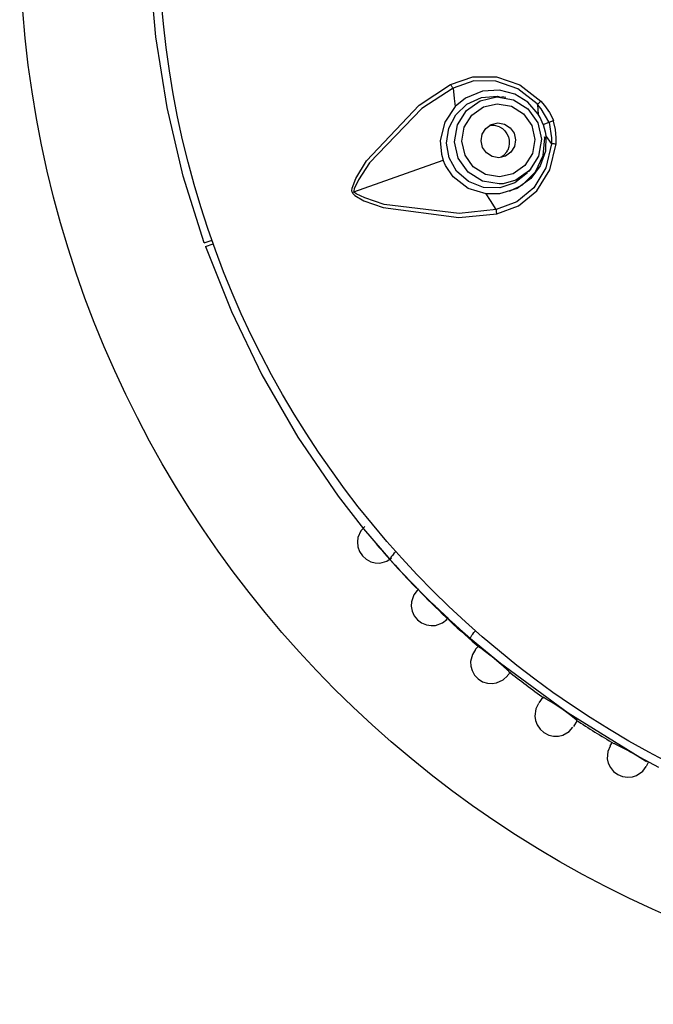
# Model space of a CAD drawing. Header units: millimetres. Extents: x -0.13 to 0.24, y 0 to 1.59.
# Tile 55 of 68: x 0.04 to 0.0582, y 0.9339 to 0.9622. Entities that reach past the tile are written whole.
import ezdxf

# ---------------------------------------------------------------- set-up
doc = ezdxf.new("R2010")
doc.units = ezdxf.units.MM
doc.layers.add('BLOCKS', color=3, linetype='Continuous')

msp = doc.modelspace()

# ---------------------------------------------------------------- linework, layer by layer
at = {"layer": 'BLOCKS'}
for points, knots in [([(0.101966, 0.96486), (0.101966, 0.981979), (0.088091, 0.995856), (0.070972, 0.995856), (0.070972, 0.995856), (0.053853, 0.995856), (0.039976, 0.981979), (0.039976, 0.96486), (0.039976, 0.96486), (0.039976, 0.947743), (0.053853, 0.933864), (0.070972, 0.933864), (0.070972, 0.933864), (0.088091, 0.933864), (0.101966, 0.947743), (0.101966, 0.96486)], [0, 0, 0, 0, 0.25, 0.25, 0.25, 0.25, 0.5, 0.5, 0.5, 0.5, 0.75, 0.75, 0.75, 0.75, 1, 1, 1, 1]), ([(0.097965, 0.96486), (0.097965, 0.97977), (0.08588, 0.991855), (0.070972, 0.991855), (0.070972, 0.991855), (0.056064, 0.991855), (0.043979, 0.97977), (0.043979, 0.96486), (0.043979, 0.96486), (0.043979, 0.949952), (0.056064, 0.937867), (0.070972, 0.937867), (0.070972, 0.937867), (0.08588, 0.937867), (0.097965, 0.949952), (0.097965, 0.96486)], [0, 0, 0, 0, 0.25, 0.25, 0.25, 0.25, 0.5, 0.5, 0.5, 0.5, 0.75, 0.75, 0.75, 0.75, 1, 1, 1, 1]), ([(0.045293, 0.955796), (0.045293, 0.955796), (0.044691, 0.957719), (0.044691, 0.957719), (0.044691, 0.957719), (0.044691, 0.957719), (0.044223, 0.959689), (0.044223, 0.959689), (0.044223, 0.959689), (0.044223, 0.959689), (0.043896, 0.961726), (0.043896, 0.961726), (0.043896, 0.961726), (0.043896, 0.961726), (0.043722, 0.963784), (0.043722, 0.963784), (0.043722, 0.963784), (0.043722, 0.963784), (0.043697, 0.964974), (0.043697, 0.964974), (0.043697, 0.964974), (0.043697, 0.964974), (0.043729, 0.966158), (0.043729, 0.966158)], [0, 0, 0, 0, 0.166667, 0.166667, 0.166667, 0.166667, 0.333333, 0.333333, 0.333333, 0.333333, 0.5, 0.5, 0.5, 0.5, 0.666667, 0.666667, 0.666667, 0.666667, 0.833333, 0.833333, 0.833333, 0.833333, 1, 1, 1, 1]), ([(0.052398, 0.960358), (0.052398, 0.960358), (0.053035, 0.960579), (0.053035, 0.960579), (0.053035, 0.960579), (0.053035, 0.960579), (0.053716, 0.960577), (0.053716, 0.960577), (0.053716, 0.960577), (0.053716, 0.960577), (0.054387, 0.960345), (0.054387, 0.960345), (0.054387, 0.960345), (0.054387, 0.960345), (0.054998, 0.959876), (0.054998, 0.959876)], [0, 0, 0, 0, 0.25, 0.25, 0.25, 0.25, 0.5, 0.5, 0.5, 0.5, 0.75, 0.75, 0.75, 0.75, 1, 1, 1, 1]), ([(0.054904, 0.959778), (0.054904, 0.959778), (0.054904, 0.959778), (0.054904, 0.959778), (0.054904, 0.959778), (0.054904, 0.959778), (0.054892, 0.959793), (0.054892, 0.959793), (0.054892, 0.959793), (0.054892, 0.959793), (0.054337, 0.960232), (0.054337, 0.960232), (0.054337, 0.960232), (0.054337, 0.960232), (0.053704, 0.960453), (0.053704, 0.960453), (0.053704, 0.960453), (0.053704, 0.960453), (0.053066, 0.960457), (0.053066, 0.960457), (0.053066, 0.960457), (0.053066, 0.960457), (0.052468, 0.960246), (0.052468, 0.960246), (0.052468, 0.960246), (0.052468, 0.960246), (0.052468, 0.960246), (0.052468, 0.960246)], [0, 0, 0, 0, 0.142857, 0.142857, 0.142857, 0.142857, 0.285714, 0.285714, 0.285714, 0.285714, 0.428571, 0.428571, 0.428571, 0.428571, 0.571429, 0.571429, 0.571429, 0.571429, 0.714286, 0.714286, 0.714286, 0.714286, 0.857143, 0.857143, 0.857143, 0.857143, 1, 1, 1, 1]), ([(0.04956, 0.957249), (0.04956, 0.957249), (0.049549, 0.957288), (0.049549, 0.957288), (0.049549, 0.957288), (0.049549, 0.957288), (0.049556, 0.957367), (0.049556, 0.957367), (0.049556, 0.957367), (0.049556, 0.957367), (0.049667, 0.957646), (0.049667, 0.957646), (0.049667, 0.957646), (0.049667, 0.957646), (0.049974, 0.958157), (0.049974, 0.958157), (0.049974, 0.958157), (0.049974, 0.958157), (0.051487, 0.95976), (0.051487, 0.95976), (0.051487, 0.95976), (0.051487, 0.95976), (0.052398, 0.960358), (0.052398, 0.960358)], [0, 0, 0, 0, 0.166667, 0.166667, 0.166667, 0.166667, 0.333333, 0.333333, 0.333333, 0.333333, 0.5, 0.5, 0.5, 0.5, 0.666667, 0.666667, 0.666667, 0.666667, 0.833333, 0.833333, 0.833333, 0.833333, 1, 1, 1, 1]), ([(0.052468, 0.960246), (0.052468, 0.960246), (0.051566, 0.959664), (0.051566, 0.959664), (0.051566, 0.959664), (0.051566, 0.959664), (0.050059, 0.958102), (0.050059, 0.958102), (0.050059, 0.958102), (0.050059, 0.958102), (0.049744, 0.957607), (0.049744, 0.957607), (0.049744, 0.957607), (0.049744, 0.957607), (0.049616, 0.957354), (0.049616, 0.957354), (0.049616, 0.957354), (0.049616, 0.957354), (0.049605, 0.957294), (0.049605, 0.957294), (0.049605, 0.957294), (0.049605, 0.957294), (0.049609, 0.957271), (0.049609, 0.957271), (0.049609, 0.957271), (0.049609, 0.957271), (0.049609, 0.957267), (0.049609, 0.957267)], [0, 0, 0, 0, 0.142857, 0.142857, 0.142857, 0.142857, 0.285714, 0.285714, 0.285714, 0.285714, 0.428571, 0.428571, 0.428571, 0.428571, 0.571429, 0.571429, 0.571429, 0.571429, 0.714286, 0.714286, 0.714286, 0.714286, 0.857143, 0.857143, 0.857143, 0.857143, 1, 1, 1, 1]), ([(0.052468, 0.960246), (0.052468, 0.960246), (0.05246, 0.960259), (0.05246, 0.960259), (0.05246, 0.960259), (0.05246, 0.960259), (0.052449, 0.960271), (0.052449, 0.960271), (0.052449, 0.960271), (0.052449, 0.960271), (0.052441, 0.960285), (0.052441, 0.960285), (0.052441, 0.960285), (0.052441, 0.960285), (0.052433, 0.960298), (0.052433, 0.960298), (0.052433, 0.960298), (0.052433, 0.960298), (0.052425, 0.960312), (0.052425, 0.960312), (0.052425, 0.960312), (0.052425, 0.960312), (0.052414, 0.960327), (0.052414, 0.960327), (0.052414, 0.960327), (0.052414, 0.960327), (0.052406, 0.960343), (0.052406, 0.960343), (0.052406, 0.960343), (0.052406, 0.960343), (0.052398, 0.960358), (0.052398, 0.960358)], [0, 0, 0, 0, 0.125, 0.125, 0.125, 0.125, 0.25, 0.25, 0.25, 0.25, 0.375, 0.375, 0.375, 0.375, 0.5, 0.5, 0.5, 0.5, 0.625, 0.625, 0.625, 0.625, 0.75, 0.75, 0.75, 0.75, 0.875, 0.875, 0.875, 0.875, 1, 1, 1, 1]), ([(0.052468, 0.960246), (0.052468, 0.960246), (0.052499, 0.959952), (0.052499, 0.959952), (0.052499, 0.959952), (0.052499, 0.959952), (0.05253, 0.959722), (0.05253, 0.959722)], [0, 0, 0, 0, 0.5, 0.5, 0.5, 0.5, 1, 1, 1, 1]), ([(0.054921, 0.959503), (0.054921, 0.959503), (0.054627, 0.959842), (0.054627, 0.959842), (0.054627, 0.959842), (0.054627, 0.959842), (0.054248, 0.960078), (0.054248, 0.960078), (0.054248, 0.960078), (0.054248, 0.960078), (0.053807, 0.960192), (0.053807, 0.960192), (0.053807, 0.960192), (0.053807, 0.960192), (0.053317, 0.960163), (0.053317, 0.960163), (0.053317, 0.960163), (0.053317, 0.960163), (0.052826, 0.959962), (0.052826, 0.959962), (0.052826, 0.959962), (0.052826, 0.959962), (0.05253, 0.959722), (0.05253, 0.959722)], [0, 0, 0, 0, 0.166667, 0.166667, 0.166667, 0.166667, 0.333333, 0.333333, 0.333333, 0.333333, 0.5, 0.5, 0.5, 0.5, 0.666667, 0.666667, 0.666667, 0.666667, 0.833333, 0.833333, 0.833333, 0.833333, 1, 1, 1, 1]), ([(0.054615, 0.95781), (0.054615, 0.95781), (0.05425, 0.957524), (0.05425, 0.957524), (0.05425, 0.957524), (0.05425, 0.957524), (0.053812, 0.957379), (0.053812, 0.957379), (0.053812, 0.957379), (0.053812, 0.957379), (0.053346, 0.957389), (0.053346, 0.957389), (0.053346, 0.957389), (0.053346, 0.957389), (0.052913, 0.957557), (0.052913, 0.957557), (0.052913, 0.957557), (0.052913, 0.957557), (0.05257, 0.957855), (0.05257, 0.957855), (0.05257, 0.957855), (0.05257, 0.957855), (0.052354, 0.958238), (0.052354, 0.958238), (0.052354, 0.958238), (0.052354, 0.958238), (0.052278, 0.958667), (0.052278, 0.958667), (0.052278, 0.958667), (0.052278, 0.958667), (0.052342, 0.959093), (0.052342, 0.959093), (0.052342, 0.959093), (0.052342, 0.959093), (0.052545, 0.959478), (0.052545, 0.959478), (0.052545, 0.959478), (0.052545, 0.959478), (0.052866, 0.959787), (0.052866, 0.959787), (0.052866, 0.959787), (0.052866, 0.959787), (0.053284, 0.959977), (0.053284, 0.959977), (0.053284, 0.959977), (0.053284, 0.959977), (0.053747, 0.960016), (0.053747, 0.960016), (0.053747, 0.960016), (0.053747, 0.960016), (0.053869, 0.959983), (0.053869, 0.959983)], [0, 0, 0, 0, 0.076923, 0.076923, 0.076923, 0.076923, 0.153846, 0.153846, 0.153846, 0.153846, 0.230769, 0.230769, 0.230769, 0.230769, 0.307692, 0.307692, 0.307692, 0.307692, 0.384615, 0.384615, 0.384615, 0.384615, 0.461538, 0.461538, 0.461538, 0.461538, 0.538462, 0.538462, 0.538462, 0.538462, 0.615385, 0.615385, 0.615385, 0.615385, 0.692308, 0.692308, 0.692308, 0.692308, 0.769231, 0.769231, 0.769231, 0.769231, 0.846154, 0.846154, 0.846154, 0.846154, 0.923077, 0.923077, 0.923077, 0.923077, 1, 1, 1, 1]), ([(0.053907, 0.957497), (0.053907, 0.957497), (0.053797, 0.957489), (0.053797, 0.957489), (0.053797, 0.957489), (0.053797, 0.957489), (0.053317, 0.957572), (0.053317, 0.957572), (0.053317, 0.957572), (0.053317, 0.957572), (0.052903, 0.957832), (0.052903, 0.957832), (0.052903, 0.957832), (0.052903, 0.957832), (0.052619, 0.958232), (0.052619, 0.958232), (0.052619, 0.958232), (0.052619, 0.958232), (0.052509, 0.958708), (0.052509, 0.958708), (0.052509, 0.958708), (0.052509, 0.958708), (0.052592, 0.95919), (0.052592, 0.95919), (0.052592, 0.95919), (0.052592, 0.95919), (0.052851, 0.959606), (0.052851, 0.959606), (0.052851, 0.959606), (0.052851, 0.959606), (0.053253, 0.959888), (0.053253, 0.959888), (0.053253, 0.959888), (0.053253, 0.959888), (0.053729, 0.959998), (0.053729, 0.959998), (0.053729, 0.959998), (0.053729, 0.959998), (0.053729, 0.959998), (0.053729, 0.959998)], [0, 0, 0, 0, 0.1, 0.1, 0.1, 0.1, 0.2, 0.2, 0.2, 0.2, 0.3, 0.3, 0.3, 0.3, 0.4, 0.4, 0.4, 0.4, 0.5, 0.5, 0.5, 0.5, 0.6, 0.6, 0.6, 0.6, 0.7, 0.7, 0.7, 0.7, 0.8, 0.8, 0.8, 0.8, 0.9, 0.9, 0.9, 0.9, 1, 1, 1, 1]), ([(0.053729, 0.959998), (0.053729, 0.959998), (0.054209, 0.959915), (0.054209, 0.959915), (0.054209, 0.959915), (0.054209, 0.959915), (0.054623, 0.959654), (0.054623, 0.959654), (0.054623, 0.959654), (0.054623, 0.959654), (0.054909, 0.959255), (0.054909, 0.959255), (0.054909, 0.959255), (0.054909, 0.959255), (0.055016, 0.958776), (0.055016, 0.958776)], [0, 0, 0, 0, 0.25, 0.25, 0.25, 0.25, 0.5, 0.5, 0.5, 0.5, 0.75, 0.75, 0.75, 0.75, 1, 1, 1, 1]), ([(0.05253, 0.959722), (0.05253, 0.959722), (0.052228, 0.959273), (0.052228, 0.959273), (0.052228, 0.959273), (0.052228, 0.959273), (0.0521, 0.958739), (0.0521, 0.958739), (0.0521, 0.958739), (0.0521, 0.958739), (0.052135, 0.958348), (0.052135, 0.958348), (0.052135, 0.958348), (0.052135, 0.958348), (0.052182, 0.95818), (0.052182, 0.95818)], [0, 0, 0, 0, 0.25, 0.25, 0.25, 0.25, 0.5, 0.5, 0.5, 0.5, 0.75, 0.75, 0.75, 0.75, 1, 1, 1, 1]), ([(0.052721, 0.958718), (0.052721, 0.958718), (0.052812, 0.958317), (0.052812, 0.958317), (0.052812, 0.958317), (0.052812, 0.958317), (0.05305, 0.957982), (0.05305, 0.957982), (0.05305, 0.957982), (0.05305, 0.957982), (0.053398, 0.95776), (0.053398, 0.95776), (0.053398, 0.95776), (0.053398, 0.95776), (0.053801, 0.957694), (0.053801, 0.957694), (0.053801, 0.957694), (0.053801, 0.957694), (0.054203, 0.957783), (0.054203, 0.957783), (0.054203, 0.957783), (0.054203, 0.957783), (0.054538, 0.958021), (0.054538, 0.958021), (0.054538, 0.958021), (0.054538, 0.958021), (0.054758, 0.958371), (0.054758, 0.958371), (0.054758, 0.958371), (0.054758, 0.958371), (0.054826, 0.958774), (0.054826, 0.958774), (0.054826, 0.958774), (0.054826, 0.958774), (0.054733, 0.959176), (0.054733, 0.959176), (0.054733, 0.959176), (0.054733, 0.959176), (0.054497, 0.959513), (0.054497, 0.959513), (0.054497, 0.959513), (0.054497, 0.959513), (0.054147, 0.959733), (0.054147, 0.959733), (0.054147, 0.959733), (0.054147, 0.959733), (0.053743, 0.959801), (0.053743, 0.959801), (0.053743, 0.959801), (0.053743, 0.959801), (0.053342, 0.95971), (0.053342, 0.95971), (0.053342, 0.95971), (0.053342, 0.95971), (0.053006, 0.959472), (0.053006, 0.959472), (0.053006, 0.959472), (0.053006, 0.959472), (0.052789, 0.959122), (0.052789, 0.959122), (0.052789, 0.959122), (0.052789, 0.959122), (0.052721, 0.958718), (0.052721, 0.958718)], [0, 0, 0, 0, 0.0625, 0.0625, 0.0625, 0.0625, 0.125, 0.125, 0.125, 0.125, 0.1875, 0.1875, 0.1875, 0.1875, 0.25, 0.25, 0.25, 0.25, 0.3125, 0.3125, 0.3125, 0.3125, 0.375, 0.375, 0.375, 0.375, 0.4375, 0.4375, 0.4375, 0.4375, 0.5, 0.5, 0.5, 0.5, 0.5625, 0.5625, 0.5625, 0.5625, 0.625, 0.625, 0.625, 0.625, 0.6875, 0.6875, 0.6875, 0.6875, 0.75, 0.75, 0.75, 0.75, 0.8125, 0.8125, 0.8125, 0.8125, 0.875, 0.875, 0.875, 0.875, 0.9375, 0.9375, 0.9375, 0.9375, 1, 1, 1, 1]), ([(0.055234, 0.959267), (0.055234, 0.959267), (0.055229, 0.959275), (0.055229, 0.959275), (0.055229, 0.959275), (0.055229, 0.959275), (0.055004, 0.959658), (0.055004, 0.959658), (0.055004, 0.959658), (0.055004, 0.959658), (0.054904, 0.959778), (0.054904, 0.959778), (0.054904, 0.959778), (0.054904, 0.959778), (0.054904, 0.959778), (0.054904, 0.959778)], [0, 0, 0, 0, 0.25, 0.25, 0.25, 0.25, 0.5, 0.5, 0.5, 0.5, 0.75, 0.75, 0.75, 0.75, 1, 1, 1, 1]), ([(0.054904, 0.959778), (0.054904, 0.959778), (0.054909, 0.959623), (0.054909, 0.959623), (0.054909, 0.959623), (0.054909, 0.959623), (0.054921, 0.959503), (0.054921, 0.959503)], [0, 0, 0, 0, 0.5, 0.5, 0.5, 0.5, 1, 1, 1, 1]), ([(0.054998, 0.959876), (0.054998, 0.959876), (0.055107, 0.959747), (0.055107, 0.959747), (0.055107, 0.959747), (0.055107, 0.959747), (0.055246, 0.959546), (0.055246, 0.959546), (0.055246, 0.959546), (0.055246, 0.959546), (0.055358, 0.959325), (0.055358, 0.959325), (0.055358, 0.959325), (0.055358, 0.959325), (0.055362, 0.959313), (0.055362, 0.959313)], [0, 0, 0, 0, 0.25, 0.25, 0.25, 0.25, 0.5, 0.5, 0.5, 0.5, 0.75, 0.75, 0.75, 0.75, 1, 1, 1, 1]), ([(0.055064, 0.959207), (0.055064, 0.959207), (0.054975, 0.959408), (0.054975, 0.959408), (0.054975, 0.959408), (0.054975, 0.959408), (0.054921, 0.959503), (0.054921, 0.959503)], [0, 0, 0, 0, 0.5, 0.5, 0.5, 0.5, 1, 1, 1, 1]), ([(0.053273, 0.958733), (0.053273, 0.958733), (0.053319, 0.958542), (0.053319, 0.958542), (0.053319, 0.958542), (0.053319, 0.958542), (0.053431, 0.958383), (0.053431, 0.958383), (0.053431, 0.958383), (0.053431, 0.958383), (0.053594, 0.958282), (0.053594, 0.958282), (0.053594, 0.958282), (0.053594, 0.958282), (0.053789, 0.958246), (0.053789, 0.958246), (0.053789, 0.958246), (0.053789, 0.958246), (0.053975, 0.95829), (0.053975, 0.95829), (0.053975, 0.95829), (0.053975, 0.95829), (0.054137, 0.958404), (0.054137, 0.958404), (0.054137, 0.958404), (0.054137, 0.958404), (0.05424, 0.958569), (0.05424, 0.958569), (0.05424, 0.958569), (0.05424, 0.958569), (0.054271, 0.958762), (0.054271, 0.958762), (0.054271, 0.958762), (0.054271, 0.958762), (0.054228, 0.95895), (0.054228, 0.95895), (0.054228, 0.95895), (0.054228, 0.95895), (0.054116, 0.95911), (0.054116, 0.95911), (0.054116, 0.95911), (0.054116, 0.95911), (0.05395, 0.959213), (0.05395, 0.959213), (0.05395, 0.959213), (0.05395, 0.959213), (0.053758, 0.959246), (0.053758, 0.959246), (0.053758, 0.959246), (0.053758, 0.959246), (0.053567, 0.959203), (0.053567, 0.959203), (0.053567, 0.959203), (0.053567, 0.959203), (0.05341, 0.959091), (0.05341, 0.959091), (0.05341, 0.959091), (0.05341, 0.959091), (0.053306, 0.958925), (0.053306, 0.958925), (0.053306, 0.958925), (0.053306, 0.958925), (0.053273, 0.958733), (0.053273, 0.958733)], [0, 0, 0, 0, 0.0625, 0.0625, 0.0625, 0.0625, 0.125, 0.125, 0.125, 0.125, 0.1875, 0.1875, 0.1875, 0.1875, 0.25, 0.25, 0.25, 0.25, 0.3125, 0.3125, 0.3125, 0.3125, 0.375, 0.375, 0.375, 0.375, 0.4375, 0.4375, 0.4375, 0.4375, 0.5, 0.5, 0.5, 0.5, 0.5625, 0.5625, 0.5625, 0.5625, 0.625, 0.625, 0.625, 0.625, 0.6875, 0.6875, 0.6875, 0.6875, 0.75, 0.75, 0.75, 0.75, 0.8125, 0.8125, 0.8125, 0.8125, 0.875, 0.875, 0.875, 0.875, 0.9375, 0.9375, 0.9375, 0.9375, 1, 1, 1, 1]), ([(0.053803, 0.959135), (0.053803, 0.959135), (0.05366, 0.959176), (0.05366, 0.959176), (0.05366, 0.959176), (0.05366, 0.959176), (0.053518, 0.959174), (0.053518, 0.959174)], [0, 0, 0, 0, 0.5, 0.5, 0.5, 0.5, 1, 1, 1, 1]), ([(0.053803, 0.959135), (0.053803, 0.959135), (0.053888, 0.959083), (0.053888, 0.959083), (0.053888, 0.959083), (0.053888, 0.959083), (0.053963, 0.959017), (0.053963, 0.959017), (0.053963, 0.959017), (0.053963, 0.959017), (0.054021, 0.958938), (0.054021, 0.958938), (0.054021, 0.958938), (0.054021, 0.958938), (0.054062, 0.958849), (0.054062, 0.958849), (0.054062, 0.958849), (0.054062, 0.958849), (0.054085, 0.958756), (0.054085, 0.958756), (0.054085, 0.958756), (0.054085, 0.958756), (0.054089, 0.958654), (0.054089, 0.958654), (0.054089, 0.958654), (0.054089, 0.958654), (0.054076, 0.958559), (0.054076, 0.958559), (0.054076, 0.958559), (0.054076, 0.958559), (0.054041, 0.958466), (0.054041, 0.958466)], [0, 0, 0, 0, 0.125, 0.125, 0.125, 0.125, 0.25, 0.25, 0.25, 0.25, 0.375, 0.375, 0.375, 0.375, 0.5, 0.5, 0.5, 0.5, 0.625, 0.625, 0.625, 0.625, 0.75, 0.75, 0.75, 0.75, 0.875, 0.875, 0.875, 0.875, 1, 1, 1, 1]), ([(0.055064, 0.959207), (0.055064, 0.959207), (0.055124, 0.958996), (0.055124, 0.958996), (0.055124, 0.958996), (0.055124, 0.958996), (0.055143, 0.958886), (0.055143, 0.958886)], [0, 0, 0, 0, 0.5, 0.5, 0.5, 0.5, 1, 1, 1, 1]), ([(0.055234, 0.959267), (0.055234, 0.959267), (0.055236, 0.959257), (0.055236, 0.959257), (0.055236, 0.959257), (0.055236, 0.959257), (0.055304, 0.958818), (0.055304, 0.958818), (0.055304, 0.958818), (0.055304, 0.958818), (0.055302, 0.95866), (0.055302, 0.95866), (0.055302, 0.95866), (0.055302, 0.95866), (0.055302, 0.95866), (0.055302, 0.95866)], [0, 0, 0, 0, 0.25, 0.25, 0.25, 0.25, 0.5, 0.5, 0.5, 0.5, 0.75, 0.75, 0.75, 0.75, 1, 1, 1, 1]), ([(0.055436, 0.958646), (0.055436, 0.958646), (0.055439, 0.958814), (0.055439, 0.958814), (0.055439, 0.958814), (0.055439, 0.958814), (0.05542, 0.959056), (0.05542, 0.959056), (0.05542, 0.959056), (0.05542, 0.959056), (0.055366, 0.959298), (0.055366, 0.959298), (0.055366, 0.959298), (0.055366, 0.959298), (0.055362, 0.959313), (0.055362, 0.959313)], [0, 0, 0, 0, 0.25, 0.25, 0.25, 0.25, 0.5, 0.5, 0.5, 0.5, 0.75, 0.75, 0.75, 0.75, 1, 1, 1, 1]), ([(0.055143, 0.958886), (0.055143, 0.958886), (0.055128, 0.958437), (0.055128, 0.958437), (0.055128, 0.958437), (0.055128, 0.958437), (0.054981, 0.958013), (0.054981, 0.958013), (0.054981, 0.958013), (0.054981, 0.958013), (0.054712, 0.957648), (0.054712, 0.957648), (0.054712, 0.957648), (0.054712, 0.957648), (0.054312, 0.957358), (0.054312, 0.957358), (0.054312, 0.957358), (0.054312, 0.957358), (0.053805, 0.957205), (0.053805, 0.957205), (0.053805, 0.957205), (0.053805, 0.957205), (0.053424, 0.957205), (0.053424, 0.957205)], [0, 0, 0, 0, 0.166667, 0.166667, 0.166667, 0.166667, 0.333333, 0.333333, 0.333333, 0.333333, 0.5, 0.5, 0.5, 0.5, 0.666667, 0.666667, 0.666667, 0.666667, 0.833333, 0.833333, 0.833333, 0.833333, 1, 1, 1, 1]), ([(0.055016, 0.958776), (0.055016, 0.958776), (0.054933, 0.958294), (0.054933, 0.958294), (0.054933, 0.958294), (0.054933, 0.958294), (0.054673, 0.95788), (0.054673, 0.95788), (0.054673, 0.95788), (0.054673, 0.95788), (0.054275, 0.957596), (0.054275, 0.957596), (0.054275, 0.957596), (0.054275, 0.957596), (0.053907, 0.957497), (0.053907, 0.957497)], [0, 0, 0, 0, 0.25, 0.25, 0.25, 0.25, 0.5, 0.5, 0.5, 0.5, 0.75, 0.75, 0.75, 0.75, 1, 1, 1, 1]), ([(0.054093, 0.957286), (0.054093, 0.957286), (0.054472, 0.957464), (0.054472, 0.957464), (0.054472, 0.957464), (0.054472, 0.957464), (0.054844, 0.957837), (0.054844, 0.957837), (0.054844, 0.957837), (0.054844, 0.957837), (0.055064, 0.958311), (0.055064, 0.958311), (0.055064, 0.958311), (0.055064, 0.958311), (0.055109, 0.95882), (0.055109, 0.95882), (0.055109, 0.95882), (0.055109, 0.95882), (0.055101, 0.958851), (0.055101, 0.958851)], [0, 0, 0, 0, 0.2, 0.2, 0.2, 0.2, 0.4, 0.4, 0.4, 0.4, 0.6, 0.6, 0.6, 0.6, 0.8, 0.8, 0.8, 0.8, 1, 1, 1, 1]), ([(0.055302, 0.95866), (0.055302, 0.95866), (0.055207, 0.958787), (0.055207, 0.958787), (0.055207, 0.958787), (0.055207, 0.958787), (0.055143, 0.958886), (0.055143, 0.958886)], [0, 0, 0, 0, 0.5, 0.5, 0.5, 0.5, 1, 1, 1, 1]), ([(0.055302, 0.95866), (0.055302, 0.95866), (0.055302, 0.95866), (0.055302, 0.95866), (0.055302, 0.95866), (0.055302, 0.95866), (0.055302, 0.958644), (0.055302, 0.958644), (0.055302, 0.958644), (0.055302, 0.958644), (0.055145, 0.957953), (0.055145, 0.957953), (0.055145, 0.957953), (0.055145, 0.957953), (0.054797, 0.957381), (0.054797, 0.957381), (0.054797, 0.957381), (0.054797, 0.957381), (0.054304, 0.956973), (0.054304, 0.956973), (0.054304, 0.956973), (0.054304, 0.956973), (0.053708, 0.956758), (0.053708, 0.956758), (0.053708, 0.956758), (0.053708, 0.956758), (0.053708, 0.956758), (0.053708, 0.956758)], [0, 0, 0, 0, 0.142857, 0.142857, 0.142857, 0.142857, 0.285714, 0.285714, 0.285714, 0.285714, 0.428571, 0.428571, 0.428571, 0.428571, 0.571429, 0.571429, 0.571429, 0.571429, 0.714286, 0.714286, 0.714286, 0.714286, 0.857143, 0.857143, 0.857143, 0.857143, 1, 1, 1, 1]), ([(0.053725, 0.95663), (0.053725, 0.95663), (0.054358, 0.956862), (0.054358, 0.956862), (0.054358, 0.956862), (0.054358, 0.956862), (0.054884, 0.957292), (0.054884, 0.957292), (0.054884, 0.957292), (0.054884, 0.957292), (0.055261, 0.957895), (0.055261, 0.957895), (0.055261, 0.957895), (0.055261, 0.957895), (0.055436, 0.958646), (0.055436, 0.958646)], [0, 0, 0, 0, 0.25, 0.25, 0.25, 0.25, 0.5, 0.5, 0.5, 0.5, 0.75, 0.75, 0.75, 0.75, 1, 1, 1, 1]), ([(0.053843, 0.958259), (0.053843, 0.958259), (0.053942, 0.958327), (0.053942, 0.958327), (0.053942, 0.958327), (0.053942, 0.958327), (0.054016, 0.958418), (0.054016, 0.958418), (0.054016, 0.958418), (0.054016, 0.958418), (0.054041, 0.958466), (0.054041, 0.958466)], [0, 0, 0, 0, 0.333333, 0.333333, 0.333333, 0.333333, 0.666667, 0.666667, 0.666667, 0.666667, 1, 1, 1, 1]), ([(0.053424, 0.957205), (0.053424, 0.957205), (0.052907, 0.957363), (0.052907, 0.957363), (0.052907, 0.957363), (0.052907, 0.957363), (0.052472, 0.957698), (0.052472, 0.957698), (0.052472, 0.957698), (0.052472, 0.957698), (0.052251, 0.958021), (0.052251, 0.958021), (0.052251, 0.958021), (0.052251, 0.958021), (0.052182, 0.95818), (0.052182, 0.95818)], [0, 0, 0, 0, 0.25, 0.25, 0.25, 0.25, 0.5, 0.5, 0.5, 0.5, 0.75, 0.75, 0.75, 0.75, 1, 1, 1, 1]), ([(0.04956, 0.957249), (0.04956, 0.957249), (0.049578, 0.957211), (0.049578, 0.957211), (0.049578, 0.957211), (0.049578, 0.957211), (0.049632, 0.957156), (0.049632, 0.957156), (0.049632, 0.957156), (0.049632, 0.957156), (0.049893, 0.957007), (0.049893, 0.957007), (0.049893, 0.957007), (0.049893, 0.957007), (0.050454, 0.956808), (0.050454, 0.956808), (0.050454, 0.956808), (0.050454, 0.956808), (0.052638, 0.95652), (0.052638, 0.95652), (0.052638, 0.95652), (0.052638, 0.95652), (0.053725, 0.95663), (0.053725, 0.95663)], [0, 0, 0, 0, 0.166667, 0.166667, 0.166667, 0.166667, 0.333333, 0.333333, 0.333333, 0.333333, 0.5, 0.5, 0.5, 0.5, 0.666667, 0.666667, 0.666667, 0.666667, 0.833333, 0.833333, 0.833333, 0.833333, 1, 1, 1, 1]), ([(0.053708, 0.956758), (0.053708, 0.956758), (0.05264, 0.95664), (0.05264, 0.95664), (0.05264, 0.95664), (0.05264, 0.95664), (0.050485, 0.956903), (0.050485, 0.956903), (0.050485, 0.956903), (0.050485, 0.956903), (0.049928, 0.957087), (0.049928, 0.957087), (0.049928, 0.957087), (0.049928, 0.957087), (0.049672, 0.957203), (0.049672, 0.957203), (0.049672, 0.957203), (0.049672, 0.957203), (0.049624, 0.95724), (0.049624, 0.95724), (0.049624, 0.95724), (0.049624, 0.95724), (0.049609, 0.957263), (0.049609, 0.957263), (0.049609, 0.957263), (0.049609, 0.957263), (0.049609, 0.957267), (0.049609, 0.957267)], [0, 0, 0, 0, 0.142857, 0.142857, 0.142857, 0.142857, 0.285714, 0.285714, 0.285714, 0.285714, 0.428571, 0.428571, 0.428571, 0.428571, 0.571429, 0.571429, 0.571429, 0.571429, 0.714286, 0.714286, 0.714286, 0.714286, 0.857143, 0.857143, 0.857143, 0.857143, 1, 1, 1, 1]), ([(0.053708, 0.956758), (0.053708, 0.956758), (0.053549, 0.957009), (0.053549, 0.957009), (0.053549, 0.957009), (0.053549, 0.957009), (0.053424, 0.957205), (0.053424, 0.957205)], [0, 0, 0, 0, 0.5, 0.5, 0.5, 0.5, 1, 1, 1, 1]), ([(0.053708, 0.956758), (0.053708, 0.956758), (0.053708, 0.956746), (0.053708, 0.956746), (0.053708, 0.956746), (0.053708, 0.956746), (0.05371, 0.956729), (0.05371, 0.956729), (0.05371, 0.956729), (0.05371, 0.956729), (0.05371, 0.956713), (0.05371, 0.956713), (0.05371, 0.956713), (0.05371, 0.956713), (0.053712, 0.956698), (0.053712, 0.956698), (0.053712, 0.956698), (0.053712, 0.956698), (0.053714, 0.956682), (0.053714, 0.956682), (0.053714, 0.956682), (0.053714, 0.956682), (0.053718, 0.956663), (0.053718, 0.956663), (0.053718, 0.956663), (0.053718, 0.956663), (0.05372, 0.956646), (0.05372, 0.956646), (0.05372, 0.956646), (0.05372, 0.956646), (0.053725, 0.95663), (0.053725, 0.95663)], [0, 0, 0, 0, 0.125, 0.125, 0.125, 0.125, 0.25, 0.25, 0.25, 0.25, 0.375, 0.375, 0.375, 0.375, 0.5, 0.5, 0.5, 0.5, 0.625, 0.625, 0.625, 0.625, 0.75, 0.75, 0.75, 0.75, 0.875, 0.875, 0.875, 0.875, 1, 1, 1, 1]), ([(0.045333, 0.955686), (0.045333, 0.955686), (0.046078, 0.953813), (0.046078, 0.953813), (0.046078, 0.953813), (0.046078, 0.953813), (0.04696, 0.951989), (0.04696, 0.951989), (0.04696, 0.951989), (0.04696, 0.951989), (0.047993, 0.950202), (0.047993, 0.950202), (0.047993, 0.950202), (0.047993, 0.950202), (0.049156, 0.948497), (0.049156, 0.948497), (0.049156, 0.948497), (0.049156, 0.948497), (0.049889, 0.947557), (0.049889, 0.947557), (0.049889, 0.947557), (0.049889, 0.947557), (0.050661, 0.946659), (0.050661, 0.946659)], [0, 0, 0, 0, 0.166667, 0.166667, 0.166667, 0.166667, 0.333333, 0.333333, 0.333333, 0.333333, 0.5, 0.5, 0.5, 0.5, 0.666667, 0.666667, 0.666667, 0.666667, 0.833333, 0.833333, 0.833333, 0.833333, 1, 1, 1, 1]), ([(0.049922, 0.947621), (0.049922, 0.947621), (0.04981, 0.947499), (0.04981, 0.947499), (0.04981, 0.947499), (0.04981, 0.947499), (0.049725, 0.947304), (0.049725, 0.947304), (0.049725, 0.947304), (0.049725, 0.947304), (0.049711, 0.94718), (0.049711, 0.94718), (0.049711, 0.94718), (0.049711, 0.94718), (0.049725, 0.947044), (0.049725, 0.947044), (0.049725, 0.947044), (0.049725, 0.947044), (0.049773, 0.946907), (0.049773, 0.946907), (0.049773, 0.946907), (0.049773, 0.946907), (0.049854, 0.946781), (0.049854, 0.946781), (0.049854, 0.946781), (0.049854, 0.946781), (0.049965, 0.946681), (0.049965, 0.946681), (0.049965, 0.946681), (0.049965, 0.946681), (0.050094, 0.946611), (0.050094, 0.946611), (0.050094, 0.946611), (0.050094, 0.946611), (0.050226, 0.946576), (0.050226, 0.946576), (0.050226, 0.946576), (0.050226, 0.946576), (0.050353, 0.946572), (0.050353, 0.946572), (0.050353, 0.946572), (0.050353, 0.946572), (0.050555, 0.946628), (0.050555, 0.946628), (0.050555, 0.946628), (0.050555, 0.946628), (0.050696, 0.946719), (0.050696, 0.946719)], [0, 0, 0, 0, 0.083333, 0.083333, 0.083333, 0.083333, 0.166667, 0.166667, 0.166667, 0.166667, 0.25, 0.25, 0.25, 0.25, 0.333333, 0.333333, 0.333333, 0.333333, 0.416667, 0.416667, 0.416667, 0.416667, 0.5, 0.5, 0.5, 0.5, 0.583333, 0.583333, 0.583333, 0.583333, 0.666667, 0.666667, 0.666667, 0.666667, 0.75, 0.75, 0.75, 0.75, 0.833333, 0.833333, 0.833333, 0.833333, 0.916667, 0.916667, 0.916667, 0.916667, 1, 1, 1, 1]), ([(0.050661, 0.946659), (0.050661, 0.946659), (0.050657, 0.946673), (0.050657, 0.946673), (0.050657, 0.946673), (0.050657, 0.946673), (0.050661, 0.946692), (0.050661, 0.946692), (0.050661, 0.946692), (0.050661, 0.946692), (0.050669, 0.946719), (0.050669, 0.946719), (0.050669, 0.946719), (0.050669, 0.946719), (0.05069, 0.94675), (0.05069, 0.94675), (0.05069, 0.94675), (0.05069, 0.94675), (0.050715, 0.946787), (0.050715, 0.946787), (0.050715, 0.946787), (0.050715, 0.946787), (0.050746, 0.946822), (0.050746, 0.946822), (0.050746, 0.946822), (0.050746, 0.946822), (0.050783, 0.946864), (0.050783, 0.946864), (0.050783, 0.946864), (0.050783, 0.946864), (0.050822, 0.946901), (0.050822, 0.946901)], [0, 0, 0, 0, 0.125, 0.125, 0.125, 0.125, 0.25, 0.25, 0.25, 0.25, 0.375, 0.375, 0.375, 0.375, 0.5, 0.5, 0.5, 0.5, 0.625, 0.625, 0.625, 0.625, 0.75, 0.75, 0.75, 0.75, 0.875, 0.875, 0.875, 0.875, 1, 1, 1, 1]), ([(0.051437, 0.945785), (0.051437, 0.945785), (0.051336, 0.945653), (0.051336, 0.945653), (0.051336, 0.945653), (0.051336, 0.945653), (0.051267, 0.945452), (0.051267, 0.945452), (0.051267, 0.945452), (0.051267, 0.945452), (0.051263, 0.945326), (0.051263, 0.945326), (0.051263, 0.945326), (0.051263, 0.945326), (0.051288, 0.945191), (0.051288, 0.945191), (0.051288, 0.945191), (0.051288, 0.945191), (0.051348, 0.945056), (0.051348, 0.945056), (0.051348, 0.945056), (0.051348, 0.945056), (0.051441, 0.944938), (0.051441, 0.944938), (0.051441, 0.944938), (0.051441, 0.944938), (0.051561, 0.944849), (0.051561, 0.944849), (0.051561, 0.944849), (0.051561, 0.944849), (0.051698, 0.944791), (0.051698, 0.944791), (0.051698, 0.944791), (0.051698, 0.944791), (0.051833, 0.944769), (0.051833, 0.944769), (0.051833, 0.944769), (0.051833, 0.944769), (0.051959, 0.944775), (0.051959, 0.944775), (0.051959, 0.944775), (0.051959, 0.944775), (0.052158, 0.944847), (0.052158, 0.944847), (0.052158, 0.944847), (0.052158, 0.944847), (0.052288, 0.944951), (0.052288, 0.944951)], [0, 0, 0, 0, 0.083333, 0.083333, 0.083333, 0.083333, 0.166667, 0.166667, 0.166667, 0.166667, 0.25, 0.25, 0.25, 0.25, 0.333333, 0.333333, 0.333333, 0.333333, 0.416667, 0.416667, 0.416667, 0.416667, 0.5, 0.5, 0.5, 0.5, 0.583333, 0.583333, 0.583333, 0.583333, 0.666667, 0.666667, 0.666667, 0.666667, 0.75, 0.75, 0.75, 0.75, 0.833333, 0.833333, 0.833333, 0.833333, 0.916667, 0.916667, 0.916667, 0.916667, 1, 1, 1, 1]), ([(0.052327, 0.944992), (0.052327, 0.944992), (0.052242, 0.945034), (0.052242, 0.945034), (0.052242, 0.945034), (0.052242, 0.945034), (0.05212, 0.945154), (0.05212, 0.945154), (0.05212, 0.945154), (0.05212, 0.945154), (0.052009, 0.945266), (0.052009, 0.945266), (0.052009, 0.945266), (0.052009, 0.945266), (0.051949, 0.945326), (0.051949, 0.945326), (0.051949, 0.945326), (0.051949, 0.945326), (0.051884, 0.94539), (0.051884, 0.94539), (0.051884, 0.94539), (0.051884, 0.94539), (0.05182, 0.945452), (0.05182, 0.945452), (0.05182, 0.945452), (0.05182, 0.945452), (0.051758, 0.94551), (0.051758, 0.94551), (0.051758, 0.94551), (0.051758, 0.94551), (0.051644, 0.945619), (0.051644, 0.945619), (0.051644, 0.945619), (0.051644, 0.945619), (0.051551, 0.945711), (0.051551, 0.945711)], [0, 0, 0, 0, 0.111111, 0.111111, 0.111111, 0.111111, 0.222222, 0.222222, 0.222222, 0.222222, 0.333333, 0.333333, 0.333333, 0.333333, 0.444444, 0.444444, 0.444444, 0.444444, 0.555556, 0.555556, 0.555556, 0.555556, 0.666667, 0.666667, 0.666667, 0.666667, 0.777778, 0.777778, 0.777778, 0.777778, 0.888889, 0.888889, 0.888889, 0.888889, 1, 1, 1, 1]), ([(0.052969, 0.944404), (0.052969, 0.944404), (0.052971, 0.944417), (0.052971, 0.944417), (0.052971, 0.944417), (0.052971, 0.944417), (0.052977, 0.944435), (0.052977, 0.944435), (0.052977, 0.944435), (0.052977, 0.944435), (0.052992, 0.94446), (0.052992, 0.94446), (0.052992, 0.94446), (0.052992, 0.94446), (0.053012, 0.944491), (0.053012, 0.944491), (0.053012, 0.944491), (0.053012, 0.944491), (0.053037, 0.944527), (0.053037, 0.944527), (0.053037, 0.944527), (0.053037, 0.944527), (0.053068, 0.944568), (0.053068, 0.944568), (0.053068, 0.944568), (0.053068, 0.944568), (0.053102, 0.944609), (0.053102, 0.944609), (0.053102, 0.944609), (0.053102, 0.944609), (0.053112, 0.944622), (0.053112, 0.944622)], [0, 0, 0, 0, 0.125, 0.125, 0.125, 0.125, 0.25, 0.25, 0.25, 0.25, 0.375, 0.375, 0.375, 0.375, 0.5, 0.5, 0.5, 0.5, 0.625, 0.625, 0.625, 0.625, 0.75, 0.75, 0.75, 0.75, 0.875, 0.875, 0.875, 0.875, 1, 1, 1, 1]), ([(0.052969, 0.944404), (0.052969, 0.944404), (0.05383, 0.94369), (0.05383, 0.94369), (0.05383, 0.94369), (0.05383, 0.94369), (0.055788, 0.942254), (0.055788, 0.942254), (0.055788, 0.942254), (0.055788, 0.942254), (0.057854, 0.940983), (0.057854, 0.940983), (0.057854, 0.940983), (0.057854, 0.940983), (0.058384, 0.940693), (0.058384, 0.940693)], [0, 0, 0, 0, 0.25, 0.25, 0.25, 0.25, 0.5, 0.5, 0.5, 0.5, 0.75, 0.75, 0.75, 0.75, 1, 1, 1, 1]), ([(0.053112, 0.944084), (0.053112, 0.944084), (0.053023, 0.943941), (0.053023, 0.943941), (0.053023, 0.943941), (0.053023, 0.943941), (0.052971, 0.943734), (0.052971, 0.943734), (0.052971, 0.943734), (0.052971, 0.943734), (0.052977, 0.943607), (0.052977, 0.943607), (0.052977, 0.943607), (0.052977, 0.943607), (0.053017, 0.943475), (0.053017, 0.943475), (0.053017, 0.943475), (0.053017, 0.943475), (0.053085, 0.943347), (0.053085, 0.943347), (0.053085, 0.943347), (0.053085, 0.943347), (0.053193, 0.943237), (0.053193, 0.943237), (0.053193, 0.943237), (0.053193, 0.943237), (0.053319, 0.943156), (0.053319, 0.943156), (0.053319, 0.943156), (0.053319, 0.943156), (0.053458, 0.943111), (0.053458, 0.943111), (0.053458, 0.943111), (0.053458, 0.943111), (0.053596, 0.9431), (0.053596, 0.9431), (0.053596, 0.9431), (0.053596, 0.9431), (0.05372, 0.943119), (0.05372, 0.943119), (0.05372, 0.943119), (0.05372, 0.943119), (0.053913, 0.94321), (0.053913, 0.94321), (0.053913, 0.94321), (0.053913, 0.94321), (0.054035, 0.943324), (0.054035, 0.943324)], [0, 0, 0, 0, 0.083333, 0.083333, 0.083333, 0.083333, 0.166667, 0.166667, 0.166667, 0.166667, 0.25, 0.25, 0.25, 0.25, 0.333333, 0.333333, 0.333333, 0.333333, 0.416667, 0.416667, 0.416667, 0.416667, 0.5, 0.5, 0.5, 0.5, 0.583333, 0.583333, 0.583333, 0.583333, 0.666667, 0.666667, 0.666667, 0.666667, 0.75, 0.75, 0.75, 0.75, 0.833333, 0.833333, 0.833333, 0.833333, 0.916667, 0.916667, 0.916667, 0.916667, 1, 1, 1, 1]), ([(0.05407, 0.94346), (0.05407, 0.94346), (0.054039, 0.943483), (0.054039, 0.943483), (0.054039, 0.943483), (0.054039, 0.943483), (0.053911, 0.943599), (0.053911, 0.943599), (0.053911, 0.943599), (0.053911, 0.943599), (0.053795, 0.943703), (0.053795, 0.943703), (0.053795, 0.943703), (0.053795, 0.943703), (0.053731, 0.943756), (0.053731, 0.943756), (0.053731, 0.943756), (0.053731, 0.943756), (0.053665, 0.943814), (0.053665, 0.943814), (0.053665, 0.943814), (0.053665, 0.943814), (0.053596, 0.94387), (0.053596, 0.94387), (0.053596, 0.94387), (0.053596, 0.94387), (0.05353, 0.943922), (0.05353, 0.943922), (0.05353, 0.943922), (0.05353, 0.943922), (0.053406, 0.944015), (0.053406, 0.944015), (0.053406, 0.944015), (0.053406, 0.944015), (0.053267, 0.944117), (0.053267, 0.944117), (0.053267, 0.944117), (0.053267, 0.944117), (0.05324, 0.944144), (0.05324, 0.944144)], [0, 0, 0, 0, 0.1, 0.1, 0.1, 0.1, 0.2, 0.2, 0.2, 0.2, 0.3, 0.3, 0.3, 0.3, 0.4, 0.4, 0.4, 0.4, 0.5, 0.5, 0.5, 0.5, 0.6, 0.6, 0.6, 0.6, 0.7, 0.7, 0.7, 0.7, 0.8, 0.8, 0.8, 0.8, 0.9, 0.9, 0.9, 0.9, 1, 1, 1, 1]), ([(0.056045, 0.942036), (0.056045, 0.942036), (0.055966, 0.942096), (0.055966, 0.942096), (0.055966, 0.942096), (0.055966, 0.942096), (0.055828, 0.94221), (0.055828, 0.94221), (0.055828, 0.94221), (0.055828, 0.94221), (0.055708, 0.942299), (0.055708, 0.942299), (0.055708, 0.942299), (0.055708, 0.942299), (0.055641, 0.942347), (0.055641, 0.942347), (0.055641, 0.942347), (0.055641, 0.942347), (0.055571, 0.942394), (0.055571, 0.942394), (0.055571, 0.942394), (0.055571, 0.942394), (0.055501, 0.942444), (0.055501, 0.942444), (0.055501, 0.942444), (0.055501, 0.942444), (0.055434, 0.942488), (0.055434, 0.942488), (0.055434, 0.942488), (0.055434, 0.942488), (0.055306, 0.942566), (0.055306, 0.942566), (0.055306, 0.942566), (0.055306, 0.942566), (0.055151, 0.942655), (0.055151, 0.942655), (0.055151, 0.942655), (0.055151, 0.942655), (0.055064, 0.942707), (0.055064, 0.942707)], [0, 0, 0, 0, 0.1, 0.1, 0.1, 0.1, 0.2, 0.2, 0.2, 0.2, 0.3, 0.3, 0.3, 0.3, 0.4, 0.4, 0.4, 0.4, 0.5, 0.5, 0.5, 0.5, 0.6, 0.6, 0.6, 0.6, 0.7, 0.7, 0.7, 0.7, 0.8, 0.8, 0.8, 0.8, 0.9, 0.9, 0.9, 0.9, 1, 1, 1, 1]), ([(0.054933, 0.942527), (0.054933, 0.942527), (0.054857, 0.942378), (0.054857, 0.942378), (0.054857, 0.942378), (0.054857, 0.942378), (0.054826, 0.942165), (0.054826, 0.942165), (0.054826, 0.942165), (0.054826, 0.942165), (0.054842, 0.94204), (0.054842, 0.94204), (0.054842, 0.94204), (0.054842, 0.94204), (0.054892, 0.941912), (0.054892, 0.941912), (0.054892, 0.941912), (0.054892, 0.941912), (0.054973, 0.94179), (0.054973, 0.94179), (0.054973, 0.94179), (0.054973, 0.94179), (0.055087, 0.941689), (0.055087, 0.941689), (0.055087, 0.941689), (0.055087, 0.941689), (0.055223, 0.94162), (0.055223, 0.94162), (0.055223, 0.94162), (0.055223, 0.94162), (0.055366, 0.941587), (0.055366, 0.941587), (0.055366, 0.941587), (0.055366, 0.941587), (0.055503, 0.941587), (0.055503, 0.941587), (0.055503, 0.941587), (0.055503, 0.941587), (0.055627, 0.941618), (0.055627, 0.941618), (0.055627, 0.941618), (0.055627, 0.941618), (0.055813, 0.941724), (0.055813, 0.941724), (0.055813, 0.941724), (0.055813, 0.941724), (0.055923, 0.94185), (0.055923, 0.94185)], [0, 0, 0, 0, 0.083333, 0.083333, 0.083333, 0.083333, 0.166667, 0.166667, 0.166667, 0.166667, 0.25, 0.25, 0.25, 0.25, 0.333333, 0.333333, 0.333333, 0.333333, 0.416667, 0.416667, 0.416667, 0.416667, 0.5, 0.5, 0.5, 0.5, 0.583333, 0.583333, 0.583333, 0.583333, 0.666667, 0.666667, 0.666667, 0.666667, 0.75, 0.75, 0.75, 0.75, 0.833333, 0.833333, 0.833333, 0.833333, 0.916667, 0.916667, 0.916667, 0.916667, 1, 1, 1, 1]), ([(0.056991, 0.941297), (0.056991, 0.941297), (0.056927, 0.941142), (0.056927, 0.941142), (0.056927, 0.941142), (0.056927, 0.941142), (0.056912, 0.940929), (0.056912, 0.940929), (0.056912, 0.940929), (0.056912, 0.940929), (0.056941, 0.940805), (0.056941, 0.940805), (0.056941, 0.940805), (0.056941, 0.940805), (0.057001, 0.94068), (0.057001, 0.94068), (0.057001, 0.94068), (0.057001, 0.94068), (0.057095, 0.940569), (0.057095, 0.940569), (0.057095, 0.940569), (0.057095, 0.940569), (0.057215, 0.94048), (0.057215, 0.94048), (0.057215, 0.94048), (0.057215, 0.94048), (0.057355, 0.940422), (0.057355, 0.940422), (0.057355, 0.940422), (0.057355, 0.940422), (0.0575, 0.940401), (0.0575, 0.940401), (0.0575, 0.940401), (0.0575, 0.940401), (0.057637, 0.940413), (0.057637, 0.940413), (0.057637, 0.940413), (0.057637, 0.940413), (0.057757, 0.940453), (0.057757, 0.940453), (0.057757, 0.940453), (0.057757, 0.940453), (0.057933, 0.940575), (0.057933, 0.940575), (0.057933, 0.940575), (0.057933, 0.940575), (0.058032, 0.940709), (0.058032, 0.940709)], [0, 0, 0, 0, 0.083333, 0.083333, 0.083333, 0.083333, 0.166667, 0.166667, 0.166667, 0.166667, 0.25, 0.25, 0.25, 0.25, 0.333333, 0.333333, 0.333333, 0.333333, 0.416667, 0.416667, 0.416667, 0.416667, 0.5, 0.5, 0.5, 0.5, 0.583333, 0.583333, 0.583333, 0.583333, 0.666667, 0.666667, 0.666667, 0.666667, 0.75, 0.75, 0.75, 0.75, 0.833333, 0.833333, 0.833333, 0.833333, 0.916667, 0.916667, 0.916667, 0.916667, 1, 1, 1, 1]), ([(0.058041, 0.940852), (0.058041, 0.940852), (0.058009, 0.940867), (0.058009, 0.940867), (0.058009, 0.940867), (0.058009, 0.940867), (0.057863, 0.940962), (0.057863, 0.940962), (0.057863, 0.940962), (0.057863, 0.940962), (0.057732, 0.941041), (0.057732, 0.941041), (0.057732, 0.941041), (0.057732, 0.941041), (0.05766, 0.941086), (0.05766, 0.941086), (0.05766, 0.941086), (0.05766, 0.941086), (0.057581, 0.94113), (0.057581, 0.94113), (0.057581, 0.94113), (0.057581, 0.94113), (0.057504, 0.941171), (0.057504, 0.941171), (0.057504, 0.941171), (0.057504, 0.941171), (0.057432, 0.941212), (0.057432, 0.941212), (0.057432, 0.941212), (0.057432, 0.941212), (0.057293, 0.941281), (0.057293, 0.941281), (0.057293, 0.941281), (0.057293, 0.941281), (0.057138, 0.941357), (0.057138, 0.941357), (0.057138, 0.941357), (0.057138, 0.941357), (0.057107, 0.941378), (0.057107, 0.941378)], [0, 0, 0, 0, 0.1, 0.1, 0.1, 0.1, 0.2, 0.2, 0.2, 0.2, 0.3, 0.3, 0.3, 0.3, 0.4, 0.4, 0.4, 0.4, 0.5, 0.5, 0.5, 0.5, 0.6, 0.6, 0.6, 0.6, 0.7, 0.7, 0.7, 0.7, 0.8, 0.8, 0.8, 0.8, 0.9, 0.9, 0.9, 0.9, 1, 1, 1, 1])]:
    msp.add_open_spline(points, degree=3, knots=knots, dxfattribs=at)
for points in [[(0.05399, 0.959977), (0.05399, 0.959977), (0.053874, 0.959998), (0.053874, 0.959998)], [(0.054998, 0.959876), (0.054967, 0.959845), (0.054933, 0.959813), (0.054904, 0.959778)], [(0.054904, 0.959778), (0.054904, 0.959778), (0.054904, 0.959778), (0.054904, 0.959778)], [(0.055064, 0.959207), (0.055064, 0.959207), (0.055234, 0.959267), (0.055234, 0.959267)], [(0.055234, 0.959267), (0.055234, 0.959267), (0.055362, 0.959313), (0.055362, 0.959313)], [(0.055302, 0.95866), (0.055345, 0.958652), (0.055389, 0.958648), (0.055436, 0.958646)], [(0.055302, 0.95866), (0.055302, 0.95866), (0.055302, 0.95866), (0.055302, 0.95866)], [(0.049609, 0.957267), (0.049609, 0.957267), (0.052182, 0.95818), (0.052182, 0.95818)], [(0.054642, 0.957839), (0.054642, 0.957839), (0.054718, 0.95793), (0.054718, 0.95793)], [(0.04956, 0.957249), (0.04956, 0.957249), (0.049609, 0.957267), (0.049609, 0.957267)], [(0.045293, 0.955796), (0.045293, 0.955796), (0.045519, 0.955874), (0.045519, 0.955874)], [(0.045333, 0.955686), (0.045333, 0.955686), (0.045556, 0.955765), (0.045556, 0.955765)], [(0.050253, 0.947122), (0.050669, 0.946636), (0.0511, 0.946164), (0.051551, 0.945711)], [(0.050661, 0.946659), (0.051383, 0.945862), (0.052156, 0.945108), (0.052969, 0.944404)], [(0.051481, 0.945826), (0.051481, 0.945826), (0.051412, 0.94576), (0.051412, 0.94576)], [(0.051551, 0.945711), (0.052089, 0.945162), (0.052654, 0.944636), (0.053238, 0.944137)], [(0.052327, 0.944992), (0.052327, 0.944992), (0.052263, 0.944926), (0.052263, 0.944926)], [(0.053116, 0.944088), (0.053116, 0.944088), (0.053199, 0.944183), (0.053199, 0.944183)], [(0.054068, 0.943454), (0.054401, 0.943191), (0.054741, 0.942935), (0.055087, 0.942686)], [(0.054118, 0.943427), (0.054118, 0.943427), (0.054039, 0.94333), (0.054039, 0.94333)], [(0.05495, 0.942548), (0.05495, 0.942548), (0.055064, 0.942707), (0.055064, 0.942707)], [(0.056045, 0.942036), (0.056045, 0.942036), (0.055937, 0.941869), (0.055937, 0.941869)], [(0.056016, 0.942051), (0.056374, 0.941817), (0.056736, 0.941591), (0.057105, 0.941374)], [(0.056995, 0.941304), (0.056995, 0.941304), (0.057059, 0.941411), (0.057059, 0.941411)], [(0.058094, 0.940827), (0.058094, 0.940827), (0.058034, 0.940716), (0.058034, 0.940716)]]:
    msp.add_open_spline(points, degree=3, dxfattribs=at)

doc.saveas('drawing.dxf')
